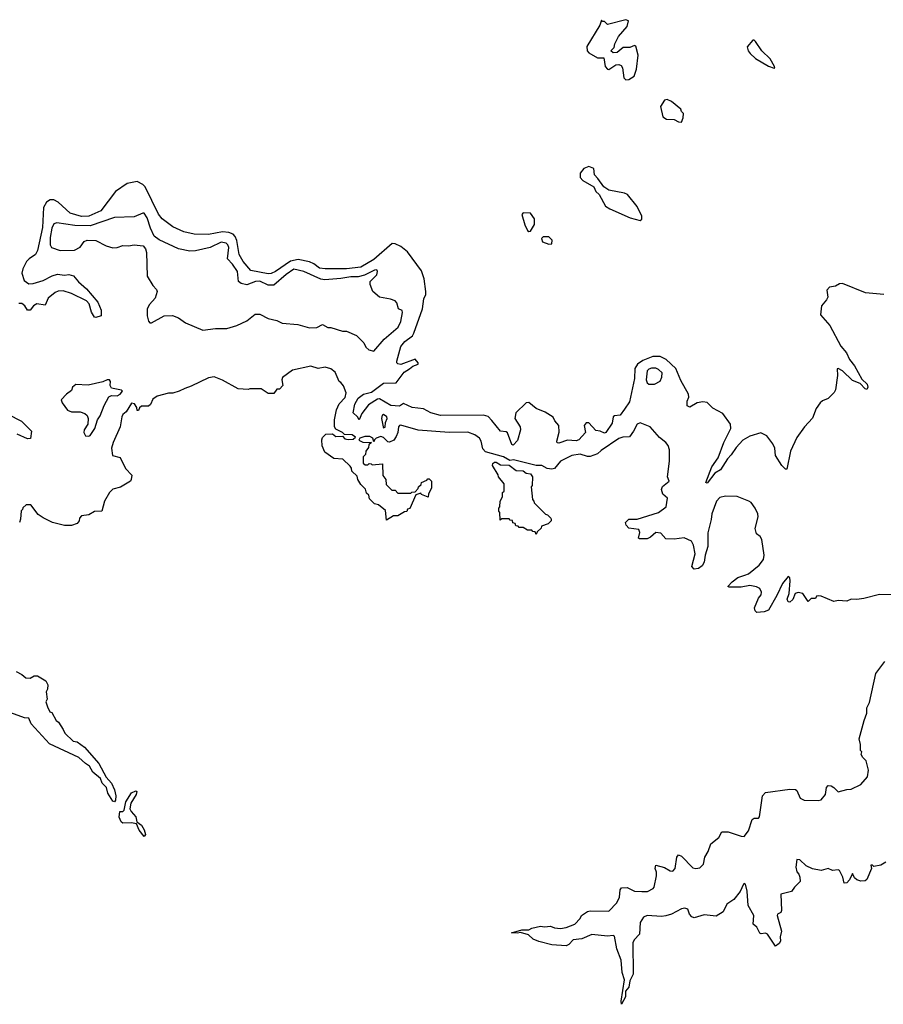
# Model space of a CAD drawing. Extents: x 2470790 to 2659118, y 702284 to 849036.
# Tile 90 of 154: x 2537911 to 2543972, y 785852 to 792763. Entities that reach past the tile are written whole.
import ezdxf

# ---------------------------------------------------------------- set-up
doc = ezdxf.new("R2010")
doc.units = 0

msp = doc.modelspace()

# ---------------------------------------------------------------- linework, layer by layer
at = {"layer": '0CON10XD'}
for points in [[(2542165, 792342), (2542185, 792343.8), (2542223, 792367), (2542240, 792415), (2542250.8, 792515), (2542235, 792577.5), (2542225, 792582.5), (2542193, 792567), (2542145, 792567.5), (2542105, 792532.5), (2542075, 792530), (2542060, 792545), (2542082.5, 792567.5), (2542087.5, 792595), (2542114.2, 792645.8), (2542173.3, 792715), (2542182.5, 792755), (2542165, 792763.3), (2542035, 792730), (2542015, 792750), (2542001.7, 792751.7), (2541995, 792760), (2541982.5, 792725), (2541890.6, 792575), (2541892.5, 792545), (2541905, 792531.4), (2541965, 792496.7), (2542010, 792495), (2542020, 792435), (2542035, 792416.2), (2542045, 792414.2), (2542095, 792445.6), (2542115, 792448.5), (2542132, 792442), (2542141.4, 792425), (2542151.4, 792355), (2542165, 792342)], [(2543205, 792422.5), (2543210, 792425), (2543207.5, 792435), (2543178.3, 792488.3), (2543120, 792545), (2543075, 792610), (2543065, 792620), (2543055, 792620), (2543017, 792573), (2543023.8, 792545), (2543036.2, 792525), (2543075, 792490), (2543165, 792436.7), (2543205, 792422.5)], [(2542555, 792043.3), (2542567.5, 792075), (2542570, 792105), (2542555, 792120), (2542550, 792135), (2542485, 792190), (2542455, 792202.5), (2542435, 792197.5), (2542407.5, 792155), (2542425, 792082.5), (2542450, 792065), (2542505, 792062.5), (2542535, 792046.7), (2542555, 792043.3)], [(2542265, 791353.9), (2542276.4, 791363.6), (2542275.9, 791384.1), (2542245, 791453.2), (2542175.7, 791535.7), (2542155, 791546.2), (2542046.4, 791566.4), (2542010.7, 791590.7), (2541969.3, 791649.3), (2541943.9, 791673.9), (2541940, 791720), (2541905, 791733.3), (2541870.5, 791719.5), (2541843.3, 791685), (2541843.3, 791655), (2541862.5, 791635), (2541939.3, 791589.3), (2541955, 791557.5), (2541977, 791537), (2542023.1, 791455), (2542052.5, 791435), (2542195, 791373.2), (2542265, 791353.9)], [(2543974.7, 790834.7), (2543846.2, 790846.2), (2543685, 790912.5), (2543665, 790908.8), (2543637.1, 790892.9), (2543595, 790885.4), (2543575, 790865.6), (2543581.7, 790815), (2543573.5, 790796.5), (2543539.1, 790755), (2543531.9, 790691.9), (2543597.3, 790617.3), (2543673, 790473), (2543712.5, 790425), (2543735, 790379.2), (2543770.6, 790335), (2543820, 790240), (2543858.6, 790205), (2543864, 790185), (2543855, 790166.7), (2543845, 790172.5), (2543808.8, 790208.8), (2543755, 790231.9), (2543685, 790299.2), (2543654.2, 790315.8), (2543647, 790313), (2543651.1, 790265), (2543635.5, 790165), (2543626.4, 790146.4), (2543585.7, 790105), (2543545, 790088.8), (2543528.8, 790075), (2543500.9, 790035), (2543474.6, 789965.4), (2543419.2, 789905), (2543365, 789831.4), (2543320, 789735), (2543295, 789607.5), (2543285, 789608), (2543258.9, 789635), (2543214.8, 789704.8), (2543211.4, 789755), (2543197.2, 789787.2), (2543155, 789842.2), (2543113, 789863), (2543035, 789840.9), (2542985, 789811.6), (2542938.3, 789761.7), (2542905, 789710), (2542877.8, 789682.2), (2542830, 789605), (2542789.5, 789580.5), (2542735, 789511.4), (2542726.7, 789515), (2542768.9, 789625), (2542812.4, 789687.6), (2542851.4, 789795), (2542900.6, 789895), (2542898.4, 789925), (2542845, 789998.4), (2542776.4, 790036.4), (2542735, 790076.2), (2542705, 790081.3), (2542665.2, 790074.8), (2542615, 790043.3), (2542595, 790054.2), (2542594.4, 790085), (2542607.1, 790115), (2542604.1, 790135), (2542549.9, 790229.9), (2542515.8, 790315), (2542448.2, 790378.2), (2542405, 790399.3), (2542355, 790399.6), (2542285, 790372.2), (2542245.6, 790345), (2542227.8, 790315), (2542225.6, 790244.4), (2542189.6, 790080.4), (2542155, 790030.5), (2542125, 789988.6), (2542085, 789982), (2542076.2, 789975), (2542068, 789932), (2542024.7, 789865.3), (2542015, 789861.5), (2541985.2, 789875.2), (2541955, 789879.2), (2541905, 789934), (2541885.7, 789934.3), (2541871.1, 789915), (2541882.5, 789865), (2541835, 789815.4), (2541815, 789807.3), (2541755, 789811.2), (2541695, 789790), (2541683.1, 789793.1), (2541679.7, 789805), (2541697.3, 789867.3), (2541695.5, 789915), (2541667.3, 789947.3), (2541655, 789972.5), (2541597.7, 790007.7), (2541535, 790033.3), (2541485, 790076.2), (2541465, 790073.3), (2541391.9, 790005), (2541386.4, 789965), (2541422.5, 789905), (2541425.2, 789885), (2541405, 789809.2), (2541375, 789777.5), (2541365, 789781.2), (2541335, 789862.9), (2541325, 789870.8), (2541284.5, 789874.5), (2541225, 789949.4), (2541197.7, 789977.7), (2541165, 789986.5), (2540865, 789985.4), (2540795, 790003.6), (2540745, 790032), (2540665, 790041.9), (2540605, 790070), (2540575, 790050), (2540515, 790054.7), (2540435, 790101.2), (2540420.9, 790099.1), (2540358.8, 790061.2), (2540311.7, 789998.3), (2540293.9, 789953.9), (2540282.5, 789975), (2540250, 790005), (2540263.8, 790065), (2540285, 790108), (2540324, 790135), (2540379.9, 790150.1), (2540465, 790211.2), (2540552.5, 790215), (2540609.7, 790290.3), (2540646.5, 790313.5), (2540669.3, 790330.7), (2540707.5, 790345), (2540707.5, 790355), (2540685, 790380), (2540585, 790343.3), (2540565, 790347.5), (2540557.5, 790355), (2540557, 790367), (2540585, 790468.8), (2540614, 790505), (2540666.6, 790543.4), (2540677.8, 790562.2), (2540737.5, 790735), (2540746.2, 790805), (2540761.2, 790835), (2540762, 790855), (2540748.8, 790945), (2540730.8, 791000.8), (2540633.3, 791135), (2540585, 791170.8), (2540545, 791189.2), (2540525, 791191.4), (2540395, 791080), (2540305, 791025.2), (2540203.6, 791013.6), (2540055.4, 791014.6), (2540015, 791018.2), (2539975, 791049.6), (2539943.8, 791063.8), (2539865, 791080.2), (2539812.3, 791067.7), (2539706.7, 790995), (2539675, 790981.2), (2539655, 790980), (2539532.5, 791002.5), (2539478, 791065), (2539451.5, 791115), (2539433.8, 791213.8), (2539422, 791242), (2539408, 791258), (2539379, 791269), (2539335, 791273.2), (2539235.4, 791255.4), (2539135, 791258.1), (2539063.3, 791275), (2538985, 791310), (2538910, 791365), (2538885, 791397.5), (2538790.9, 791590.9), (2538775, 791607.5), (2538735, 791627.5), (2538665, 791614.5), (2538582.5, 791557.5), (2538479.3, 791420.7), (2538395, 791383.4), (2538345, 791381.9), (2538265, 791405.3), (2538181.6, 791481.6), (2538149.2, 791499.2), (2538125, 791499.4), (2538097.6, 791482.4), (2538077.8, 791445), (2538070.4, 791305), (2538036.2, 791143.8), (2538020.7, 791115), (2537976.2, 791085), (2537958.4, 791065), (2537931.7, 791015), (2537925.2, 790985), (2537942.9, 790932.9), (2537975, 790909.2), (2538005, 790911.6), (2538075, 790933.1), (2538137.8, 790965), (2538175, 790977.2), (2538225, 790969.6), (2538255, 790973.8), (2538287.5, 790965), (2538323.1, 790923.1), (2538380, 790875), (2538459.7, 790779.7), (2538482.9, 790725), (2538482.5, 790685), (2538445, 790673.3), (2538435, 790676.2), (2538415, 790710.8), (2538398.5, 790768.5), (2538379.2, 790789.2), (2538275, 790840.8), (2538215, 790860), (2538181.5, 790858.5), (2538160.3, 790849.7), (2538110.5, 790809.5), (2538090.3, 790759.7), (2538030.6, 790769.4), (2538007.5, 790755), (2537985, 790724.4), (2537965, 790725.6), (2537945.6, 790755.6), (2537925, 790770.5), (2537905, 790772.5)], [(2540395, 790436.7), (2540468, 790522), (2540565.9, 790605), (2540586.5, 790645), (2540597.9, 790707.9), (2540595, 790722.5), (2540570, 790735), (2540556.7, 790775), (2540545, 790790), (2540512.7, 790802.7), (2540435, 790816.2), (2540390, 790855), (2540371.2, 790905), (2540371.4, 790925), (2540416.5, 790973.5), (2540422.9, 790995), (2540417.4, 791007.4), (2540400, 791005), (2540329.8, 790970.2), (2540285, 790959.6), (2540235, 790959.4), (2540163.9, 790946.1), (2540052.5, 790937.5), (2540022.9, 790942.9), (2539905.6, 790995), (2539835, 791011.8), (2539780.3, 790975), (2539695, 790898.9), (2539655, 790898.9), (2539595, 790927.9), (2539565, 790926.3), (2539505, 790902.4), (2539465, 790911.4), (2539445.4, 790925), (2539438.2, 790995), (2539405, 791048.2), (2539368.5, 791085), (2539377.7, 791165), (2539372.2, 791182.2), (2539358.5, 791195), (2539325, 791200.9), (2539246.2, 791163.8), (2539145, 791140.9), (2539105, 791139.7), (2539025, 791153.9), (2538889, 791219), (2538854.6, 791244.6), (2538829, 791299), (2538805, 791373.1), (2538785, 791404.4), (2538773.6, 791406.4), (2538715, 791380), (2538576, 791376), (2538405, 791316), (2538297.9, 791317.9), (2538172.2, 791337.8), (2538150.2, 791329.8), (2538135, 791300), (2538125.4, 791235), (2538123.6, 791183.6), (2538133.8, 791165), (2538195, 791144), (2538295, 791146.2), (2538334.3, 791165.7), (2538363.4, 791206.6), (2538385, 791215.7), (2538445, 791214.3), (2538516.4, 791176.4), (2538565, 791162.9), (2538595, 791164.3), (2538635, 791177.5), (2538673.9, 791176.1), (2538715, 791183.8), (2538776.1, 791176.1), (2538793.3, 791155), (2538799.5, 791129.5), (2538804.3, 790964.3), (2538845, 790896.7), (2538869.7, 790869.7), (2538874.3, 790855), (2538860.3, 790809.7), (2538822.5, 790765), (2538805.8, 790735), (2538805.8, 790685), (2538815, 790647.5), (2538825, 790636.7), (2538835, 790636.7), (2538925, 790684), (2538983.9, 790686.1), (2539025, 790671.2), (2539073.3, 790635), (2539195, 790584.2), (2539285, 790596), (2539365, 790596), (2539435, 790617.5), (2539505, 790650), (2539564.1, 790695.9), (2539595, 790696.7), (2539655, 790666.7), (2539715, 790652.5), (2539753.6, 790633.6), (2539863, 790623), (2539945, 790600), (2539996.4, 790603.6), (2540035, 790623.3), (2540073.6, 790603.6), (2540095, 790602.5), (2540175, 790577.5), (2540205, 790576.7), (2540275, 790546.7), (2540326.7, 790495), (2540340, 790465), (2540360, 790445), (2540395, 790436.7)], [(2541485, 791276.7), (2541495, 791280), (2541523.3, 791325), (2541522.5, 791365), (2541496.1, 791406.1), (2541445, 791406.7), (2541433.8, 791395), (2541455, 791323.3), (2541475, 791283.3), (2541485, 791276.7)], [(2541625, 791187.5), (2541645, 791190), (2541647, 791217), (2541625, 791240), (2541585, 791240), (2541573, 791227), (2541580, 791205), (2541625, 791187.5)], [(2540552, 789838), (2540537, 789813), (2540505, 789797.1), (2540495, 789800), (2540465, 789830), (2540445, 789838.1), (2540412, 789825), (2540400, 789815), (2540395, 789800), (2540388, 789825), (2540367.6, 789837.6), (2540332.5, 789837.5), (2540297.5, 789825), (2540291.7, 789811.7), (2540318.3, 789798.3), (2540380, 789795), (2540361.7, 789778.3), (2540358.3, 789761.7), (2540340, 789735), (2540338.3, 789711.7), (2540320, 789695), (2540321.7, 789651.7), (2540335, 789640), (2540355, 789640), (2540362.5, 789647.5), (2540377, 789647), (2540385, 789640), (2540456.4, 789646.4), (2540460, 789565), (2540480, 789535), (2540481.7, 789501.7), (2540521.7, 789461.7), (2540545, 789460), (2540565, 789440), (2540655, 789440), (2540663, 789447), (2540685, 789450), (2540708.3, 789471.7), (2540710, 789485), (2540728.3, 789501.7), (2540730, 789515), (2540768.3, 789531.7), (2540775, 789540), (2540785, 789540), (2540800, 789525), (2540800, 789475), (2540780, 789435), (2540778.3, 789411.7), (2540731.7, 789431.7), (2540725, 789440), (2540691.7, 789428.3), (2540648.3, 789331.7), (2540631.7, 789328.3), (2540628.3, 789311.7), (2540611.7, 789308.3), (2540565, 789280), (2540535, 789280), (2540485, 789250), (2540478.3, 789318.3), (2540428.3, 789358.3), (2540400, 789365), (2540365, 789400), (2540360, 789425), (2540345, 789440), (2540338.3, 789468.3), (2540305, 789500), (2540283.3, 789535), (2540278.3, 789558.3), (2540242.5, 789595), (2540240, 789615), (2540230, 789630), (2540178.3, 789678.3), (2540115, 789682.5), (2540051.7, 789728.3), (2540033, 789773), (2540030, 789815), (2540035, 789830), (2540060, 789855), (2540105, 789856.7), (2540128.3, 789838.3), (2540175, 789840), (2540191.7, 789821.7), (2540215, 789817.5), (2540251.7, 789818.3), (2540267, 789833), (2540245, 789850), (2540191.2, 789851.2), (2540177.1, 789865), (2540129.3, 789889.3), (2540120, 789905), (2540120, 789955), (2540134.7, 790025), (2540153.2, 790066.8), (2540195, 790112), (2540201.1, 790145), (2540182.7, 790192.7), (2540165, 790217.5), (2540152.5, 790225), (2540125, 790290), (2540095, 790312.5), (2540055, 790323.8), (2540005, 790316.2), (2539955, 790331.2), (2539825, 790303.8), (2539755, 790252.5), (2539750, 790235), (2539756.7, 790195), (2539735, 790170), (2539715, 790170), (2539695, 790140), (2539655, 790140), (2539605, 790172.5), (2539525, 790172.5), (2539515, 790167.5), (2539445, 790172.5), (2539335, 790232.5), (2539275, 790257.5), (2539235, 790250), (2539115, 790190), (2539070, 790175), (2539030, 790155), (2538985, 790142.5), (2538955, 790142.5), (2538875, 790120), (2538845, 790100), (2538828.3, 790061.7), (2538815, 790050), (2538765, 790050), (2538751.7, 790038.3), (2538745, 790020), (2538735, 790020), (2538731.7, 790041.7), (2538716.4, 790066.4), (2538695, 790072.5), (2538658.8, 790011.2), (2538635, 789992.5), (2538626.7, 789975), (2538616.7, 789905), (2538566.2, 789795), (2538556, 789755), (2538562.5, 789705), (2538615, 789690), (2538653, 789613), (2538697, 789567), (2538692.5, 789535), (2538687.5, 789525), (2538617.7, 789482.3), (2538565, 789468.8), (2538540, 789445), (2538506.7, 789385), (2538486.4, 789313.6), (2538435, 789312.5), (2538395, 789287.5), (2538345, 789280), (2538330, 789265), (2538327.5, 789245), (2538315, 789227.5), (2538275, 789212.5), (2538225, 789212.5), (2538140, 789235), (2538075, 789267.5), (2538040.7, 789290.7), (2537988.3, 789358.3), (2537955, 789357.5), (2537931.7, 789338.3), (2537930, 789325), (2537920, 789315), (2537917, 789257), (2537910, 789235)], [(2542365, 790204), (2542405, 790226.2), (2542417.1, 790255), (2542419.2, 790285), (2542395, 790308.6), (2542375, 790316.7), (2542345, 790318.5), (2542325, 790311.4), (2542315, 790298.8), (2542308.2, 790235), (2542314.7, 790214.7), (2542325, 790206), (2542365, 790204)], [(2538395, 789840.5), (2538405, 789845.8), (2538438.5, 789895), (2538456.5, 789955), (2538475, 789983.8), (2538502.7, 790055), (2538535, 790116.2), (2538554.2, 790125.8), (2538595, 790124.2), (2538616.7, 790135), (2538631.2, 790155), (2538623.9, 790163.9), (2538555, 790177.5), (2538545.6, 790195), (2538548, 790225), (2538540, 790235), (2538525, 790236.2), (2538495, 790222.5), (2538390.7, 790199.3), (2538305, 790202.5), (2538280, 790185), (2538275, 790160), (2538240, 790135), (2538202.5, 790095), (2538207.5, 790075), (2538245, 790022), (2538275, 790011.2), (2538335, 790010), (2538368.7, 789998.7), (2538384.2, 789985), (2538391.9, 789965), (2538388.1, 789925), (2538364, 789885), (2538360, 789865), (2538372.1, 789842.1), (2538395, 789840.5)], [(2537828, 789995), (2537924, 789945), (2537993.3, 789875), (2537987, 789823), (2537965, 789822.5), (2537892, 789855)], [(2540465, 789897.5), (2540475, 789902.5), (2540477.3, 789935), (2540489.4, 789965), (2540486.9, 789975), (2540465, 789991.5), (2540455, 789987.5), (2540450.9, 789965), (2540462, 789905), (2540465, 789897.5)], [(2544033.6, 788726.4), (2543945, 788728.8), (2543835, 788700), (2543785, 788693.3), (2543745, 788696.7), (2543715, 788682.5), (2543655, 788687.5), (2543625, 788680), (2543535, 788717.5), (2543515, 788720), (2543503.6, 788716.4), (2543495, 788700), (2543465, 788700), (2543445, 788680), (2543406.4, 788736.4), (2543375, 788742.5), (2543353.3, 788735), (2543335.8, 788694.2), (2543315, 788676), (2543305, 788678), (2543296.9, 788695), (2543310.4, 788735), (2543318.5, 788825), (2543316, 788846), (2543305, 788855.3), (2543263.2, 788806.8), (2543225, 788721.2), (2543165, 788620), (2543135, 788606.7), (2543085, 788603.3), (2543073.3, 788615), (2543067.5, 788635), (2543096.7, 788703.3), (2543113.4, 788726.6), (2543116.4, 788746.4), (2543105, 788770), (2543082, 788782), (2543035, 788792.6), (2542975, 788779.6), (2542889.3, 788779.3), (2542881.2, 788785), (2542911.4, 788818.6), (2542951.1, 788848.9), (2542999.2, 788865), (2543025.8, 788875), (2543100, 788935), (2543131.2, 788975), (2543136.2, 789005), (2543120, 789115), (2543107.5, 789135), (2543082.5, 789155), (2543071.7, 789191.7), (2543094, 789275), (2543091.2, 789295), (2543073.3, 789335), (2543043.9, 789373.9), (2543027.5, 789385), (2542945, 789416), (2542865, 789420), (2542825, 789408.8), (2542800, 789385), (2542769.2, 789295), (2542764.3, 789255), (2542739.1, 789160.9), (2542740.6, 789065), (2542720.7, 789005), (2542713.5, 788956.5), (2542699.4, 788930.6), (2542675, 788910.4), (2542645, 788905.6), (2542628.9, 788925), (2542651.6, 789015), (2542640.4, 789075), (2542625, 789102.2), (2542575, 789126.7), (2542505, 789117.5), (2542445, 789118.8), (2542410.4, 789160.4), (2542375, 789164.5), (2542338.7, 789131.3), (2542315, 789120), (2542260.6, 789120.6), (2542253.8, 789125), (2542263.6, 789165), (2542255.6, 789185), (2542185.4, 789195.4), (2542167.1, 789215), (2542163.3, 789235), (2542185, 789256.7), (2542245, 789257.8), (2542393.3, 789305), (2542446.7, 789345), (2542458, 789405), (2542423.3, 789433.3), (2542415.5, 789465), (2542422.9, 789487.1), (2542468.8, 789525), (2542456.7, 789555), (2542471.2, 789665), (2542471.2, 789745), (2542461.2, 789775), (2542445.7, 789795.7), (2542400.3, 789830.3), (2542335.4, 789905.4), (2542265, 789934), (2542244.6, 789925.4), (2542218.9, 789875), (2542190, 789835), (2542143.5, 789833.5), (2542115, 789824.7), (2541990.4, 789739.6), (2541965, 789715.3), (2541915, 789697.9), (2541895, 789698), (2541845, 789714.6), (2541785, 789703.6), (2541705.5, 789664.5), (2541665, 789613.1), (2541645, 789608.5), (2541613.5, 789613.5), (2541575, 789635.3), (2541535, 789634), (2541376.2, 789673.8), (2541350.5, 789670.5), (2541307.1, 789695), (2541180, 789730), (2541160.3, 789750.3), (2541148.3, 789805), (2541137.5, 789825), (2541105, 789850.5), (2541055, 789868.4), (2540925, 789866.4), (2540707.8, 789882.2), (2540585, 789916.4), (2540575, 789914.5), (2540568.7, 789905), (2540563.8, 789865), (2540552, 789838)], [(2541535, 789150), (2541528.3, 789168.3), (2541511.7, 789171.7), (2541505, 789180), (2541475, 789180), (2541445, 789200), (2541415, 789200), (2541408.3, 789208.3), (2541391.7, 789211.7), (2541388.3, 789228.3), (2541371.7, 789231.7), (2541368.3, 789248.3), (2541351.7, 789251.7), (2541345, 789260), (2541295, 789260), (2541281.7, 789251.7), (2541280, 789305), (2541273, 789313), (2541272.5, 789335), (2541280, 789345), (2541282.5, 789385), (2541300, 789415), (2541300, 789445), (2541310, 789455), (2541310, 789505), (2541270, 789555), (2541268.3, 789568.3), (2541230, 789635), (2541231.7, 789648.3), (2541243, 789657), (2541255, 789657.5), (2541285, 789640), (2541345, 789637.5), (2541395, 789600), (2541445, 789596.7), (2541465, 789580), (2541495, 789576.7), (2541510, 789555), (2541507.5, 789495), (2541500, 789485), (2541510, 789395), (2541520, 789385), (2541521.7, 789371.7), (2541601.7, 789291.7), (2541615, 789287.5), (2541637.5, 789265), (2541640, 789255), (2541640, 789245), (2541620, 789225), (2541571.7, 789208.3), (2541570, 789195), (2541541.7, 789168.3), (2541535, 789150)], [(2543988.8, 786851.2), (2543955, 786828.8), (2543905, 786820), (2543895, 786830), (2543885, 786830), (2543890, 786805), (2543855, 786727.5), (2543845, 786718.8), (2543815, 786716.2), (2543785, 786726.2), (2543769.5, 786739.5), (2543755, 786770), (2543734.3, 786725.7), (2543715, 786706.2), (2543697, 786703), (2543687.5, 786745), (2543665, 786792.5), (2543655, 786797.5), (2543615, 786792.5), (2543585, 786806.7), (2543535, 786792), (2543475, 786802.5), (2543430, 786825), (2543385, 786867.5), (2543365, 786870), (2543356.7, 786815), (2543365, 786782.5), (2543380, 786765), (2543386.7, 786745), (2543387.5, 786715), (2543347.5, 786675), (2543327.5, 786645), (2543253.3, 786625), (2543258.3, 786511.7), (2543253, 786497), (2543230, 786485), (2543227.5, 786475), (2543256.5, 786365), (2543248.6, 786325), (2543250, 786295), (2543241.7, 786278.3), (2543215, 786260), (2543158, 786345), (2543145, 786350.8), (2543115, 786347.5), (2543105, 786352), (2543083, 786393), (2543058, 786415), (2543062.2, 786475), (2543022.5, 786545), (2543017, 786647), (2543005, 786696.7), (2542995, 786700), (2542990, 786695), (2542966.7, 786645), (2542921.7, 786588.3), (2542873.8, 786555), (2542848, 786502), (2542798.3, 786471.7), (2542715, 786481.2), (2542645, 786460), (2542627, 786467), (2542612.5, 786485), (2542599.3, 786519.3), (2542578.3, 786528.3), (2542555, 786522.5), (2542485, 786485.3), (2542445, 786473.3), (2542415, 786469.5), (2542315, 786475.5), (2542288.8, 786465), (2542264.4, 786425.6), (2542260.4, 786345), (2542223.8, 786306.2), (2542214.6, 786285), (2542215.8, 786065), (2542193, 786017), (2542186.3, 785973.7), (2542162, 785945), (2542161.4, 785905), (2542135, 785852.5), (2542130.8, 785875), (2542154.2, 786024.2), (2542140, 786075), (2542132.1, 786162.1), (2542102.4, 786242.4), (2542085, 786330), (2542075, 786335.7), (2542035, 786330), (2541925, 786342.2), (2541855, 786311.9), (2541795, 786305.7), (2541765, 786271.9), (2541745, 786261.8), (2541645, 786270.8), (2541555, 786292.5), (2541515, 786310), (2541481.2, 786341.2), (2541425, 786357.5), (2541405, 786351.2), (2541363.3, 786355), (2541434.2, 786375.8), (2541485, 786375.8), (2541505, 786386.4), (2541565, 786400.5), (2541595, 786396.9), (2541635, 786401.9), (2541665, 786388.1), (2541706.4, 786383.6), (2541745, 786392), (2541805.9, 786414.1), (2541843.3, 786455), (2541852.5, 786475), (2541895, 786503.3), (2541915, 786508.8), (2542045, 786506), (2542101.2, 786565), (2542120, 786605), (2542124.2, 786655.8), (2542135, 786670), (2542175, 786671.2), (2542225.7, 786645.7), (2542277.5, 786645), (2542316, 786645), (2542356, 786665), (2542363.3, 786675), (2542380, 786755), (2542379.3, 786779.3), (2542370, 786805), (2542375, 786830), (2542435, 786813.3), (2542475, 786790), (2542495, 786786.7), (2542511.2, 786805), (2542523.3, 786885), (2542535, 786902.5), (2542555, 786893.3), (2542635, 786811.2), (2542655, 786806.2), (2542685, 786811.2), (2542708.8, 786835), (2542720, 786885), (2542743.3, 786925), (2542761.7, 786978.3), (2542816.4, 787023.6), (2542837.7, 787062.3), (2542883.2, 787063.2), (2542975, 787032.5), (2542995, 787031.2), (2543025, 787071.2), (2543051.1, 787148.9), (2543065, 787158.6), (2543095, 787158.8), (2543102.7, 787167.3), (2543122.9, 787315), (2543145, 787340), (2543315, 787362.5), (2543355, 787360.8), (2543365, 787353.3), (2543388.2, 787298.2), (2543415.4, 787284.6), (2543515, 787282.1), (2543535, 787286.7), (2543565.6, 787325), (2543572.5, 787375), (2543585, 787388.8), (2543605, 787385.8), (2543625, 787374), (2543655, 787343.8), (2543715, 787360.6), (2543745, 787362.5), (2543815, 787396.2), (2543861.9, 787448.1), (2543866.7, 787496.7), (2543851.7, 787561.7), (2543827.5, 787585), (2543817.5, 787605), (2543820, 787625), (2543812.5, 787635), (2543812.5, 787675), (2543801.2, 787715), (2543836.7, 787845), (2543856.7, 787895), (2543857, 787933), (2543875, 787970), (2543918.8, 788175), (2543981.7, 788258.3)], [(2537885, 788187.5), (2537925, 788167.5), (2537953, 788143), (2537985, 788142.5), (2538013, 788157), (2538035, 788157.5), (2538093, 788123), (2538107.5, 788095), (2538106.7, 788065), (2538096.7, 788045), (2538103.3, 787995), (2538093.8, 787975), (2538105, 787940), (2538122.5, 787905), (2538135, 787900), (2538166.7, 787845), (2538182.5, 787832.5), (2538215, 787782), (2538227.5, 787755), (2538285, 787700.5), (2538315, 787695.4), (2538366.2, 787656.2), (2538465, 787543.1), (2538516.8, 787446.8), (2538554.1, 787404.1), (2538576.9, 787356.9), (2538585.4, 787315), (2538582.2, 787285), (2538575, 787272.5), (2538565, 787277.5), (2538528.7, 787335), (2538519.1, 787375), (2538489.2, 787405), (2538478.3, 787438.3), (2538425, 787481.2), (2538400.9, 787525), (2538372.4, 787542.4), (2538325, 787585.3), (2538120, 787680), (2537991.2, 787821.2), (2537975, 787861.1), (2537944.2, 787864.2), (2537847.6, 787897.6)], [(2538785, 787030), (2538750, 787075), (2538730, 787120), (2538695.8, 787125.8), (2538634.4, 787124.4), (2538622.7, 787132.7), (2538608.9, 787165), (2538612.9, 787205), (2538635, 787205.8), (2538644.5, 787215.5), (2538655, 787274.3), (2538694.1, 787335.9), (2538725, 787350), (2538733.3, 787345), (2538728.5, 787325), (2538690, 787265), (2538682.9, 787225), (2538692.5, 787205), (2538725, 787168.8), (2538732.5, 787132.5), (2538765, 787110), (2538785, 787076.7), (2538792.5, 787045), (2538785, 787030)]]:
    msp.add_lwpolyline(points, dxfattribs=at)

doc.saveas('drawing.dxf')
